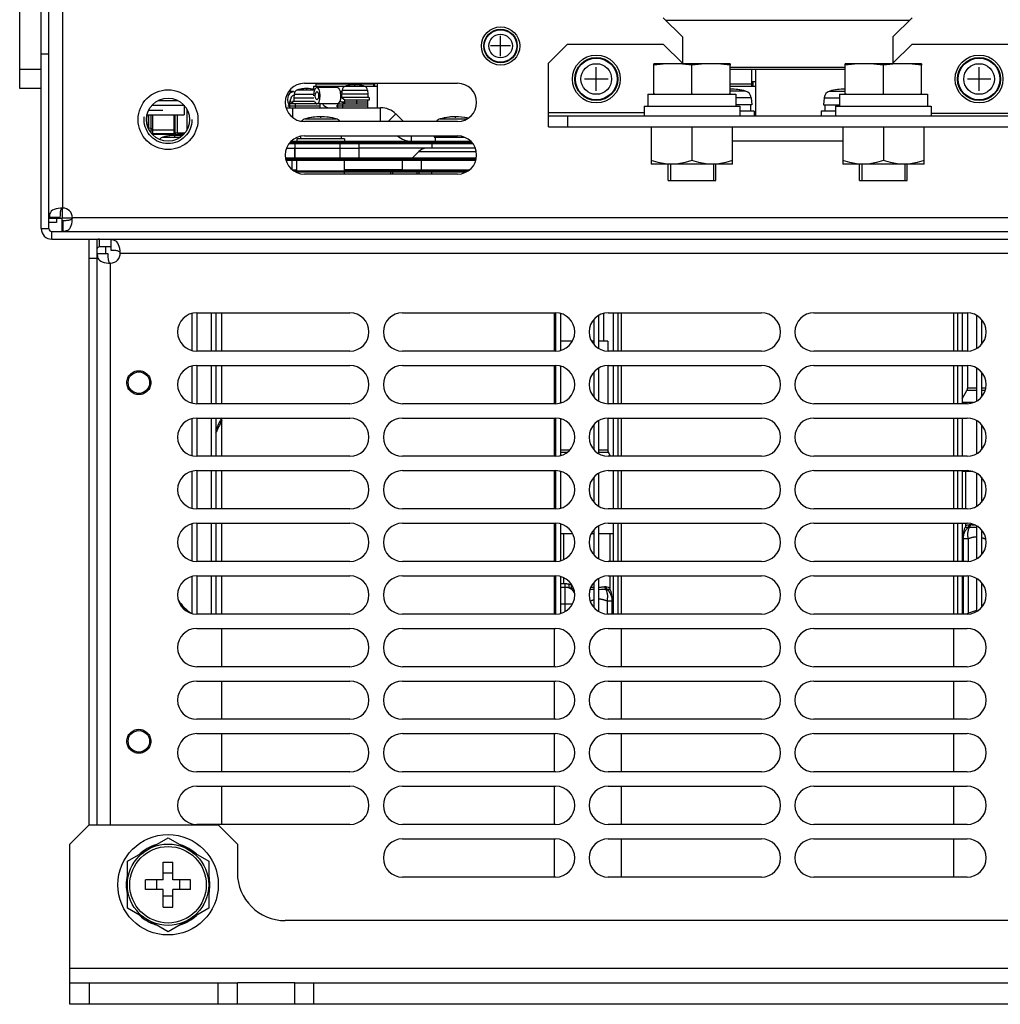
# Model space of a CAD drawing. Extents: x 34 to 410, y 34 to 287.
# Tile 1 of 77: x 60 to 89, y 39 to 68. Entities that reach past the tile are written whole.
import ezdxf

# ---------------------------------------------------------------- set-up
doc = ezdxf.new("R2010")
doc.units = 0
doc.header["$LTSCALE"] = 23.1
doc.linetypes.add('HIDDEN', pattern=[0.2, 0.1, -0.1])
doc.layers.get('0').update_dxf_attribs({"linetype": 'CONTINUOUS'})
for name, color, linetype in [('ALL_AXIS', 7, 'CONTINUOUS'), ('ALL_CURVE', 7, 'CONTINUOUS'), ('ALL_FEATURES', 7, 'CONTINUOUS'), ('DEFAULT_2', 8, 'HIDDEN')]:
    doc.layers.add(name, color=color, linetype=linetype)

msp = doc.modelspace()

# ---------------------------------------------------------------- linework, layer by layer
at = {"color": 7, "linetype": 'CONTINUOUS'}
for p, q in [((63.563, 64.992), (64.27, 64.992)), ((78.341, 65.077), (78.341, 63.974)), ((79.543, 65.077), (79.543, 64.081)), ((80.745, 63.974), (80.745, 65.077)), ((83.998, 65.077), (83.998, 63.974)), ((85.2, 65.077), (85.2, 64.081)), ((86.402, 63.974), (86.402, 65.077)), ((63.576, 64.879), (64.27, 64.879)), ((70.822, 63.804), (70.822, 63.776)), ((70.935, 63.776), (70.935, 63.804)), ((80.745, 63.974), (78.341, 63.974)), ((86.402, 63.974), (83.998, 63.974)), ((70.822, 63.741), (70.822, 63.734)), ((70.935, 63.734), (70.822, 63.734)), ((70.935, 63.734), (70.935, 63.741)), ((78.836, 63.493), (80.25, 63.493)), ((84.493, 63.493), (85.907, 63.493)), ((62.219, 61.33), (62.219, 61.528)), ((87.689, 59.575), (87.689, 58.446)), ((75.513, 58.742), (75.477, 58.742)), ((76.009, 58.742), (75.654, 58.742)), ((76.644, 58.742), (76.572, 58.742)), ((77.054, 58.742), (76.785, 58.742)), ((77.054, 58.742), (77.054, 58.446)), ((77.054, 58.019), (77.054, 56.89)), ((87.689, 58.019), (87.689, 57.35)), ((87.533, 57.031), (87.671, 57.282)), ((77.054, 56.463), (77.054, 55.512)), ((77.132, 55.333), (77.072, 55.444)), ((87.846, 54.881), (87.533, 54.881)), ((87.625, 54.881), (87.625, 53.778)), ((87.625, 53.353), (87.625, 53.278)), ((75.513, 53.042), (75.477, 53.042)), ((76.016, 53.042), (75.654, 53.042)), ((76.644, 53.042), (76.565, 53.042)), ((77.21, 53.042), (76.785, 53.042)), ((77.118, 53.042), (77.118, 52.222)), ((87.562, 53.007), (87.562, 52.222)), ((77.118, 51.798), (77.118, 51.439)), ((87.562, 51.798), (87.562, 50.666)), ((77.181, 50.666), (77.181, 51.168))]:
    msp.add_line(p, q, dxfattribs=at)
at = {"color": 6, "linetype": 'CONTINUOUS'}
msp.add_line((76.927, 59.556), (76.927, 58.742), dxfattribs=at)
at = {"color": 9, "linetype": 'CONTINUOUS'}
for p, q in [((87.957, 57.282), (87.671, 57.282)), ((87.957, 57.35), (87.689, 57.35)), ((88.23, 57.35), (88.099, 57.35)), ((88.212, 57.282), (88.099, 57.282)), ((87.862, 56.922), (87.533, 56.922)), ((75.513, 55.512), (75.477, 55.512)), ((75.513, 55.444), (75.477, 55.444)), ((75.922, 55.512), (75.654, 55.512)), ((75.845, 55.444), (75.654, 55.444)), ((77.054, 55.512), (76.785, 55.512)), ((77.072, 55.444), (76.785, 55.444)), ((87.661, 53.288), (87.647, 53.284)), ((87.689, 53.295), (87.661, 53.288)), ((87.705, 53.299), (87.689, 53.295)), ((87.734, 53.307), (87.705, 53.299)), ((87.867, 53.297), (87.856, 53.298)), ((87.879, 53.296), (87.867, 53.297)), ((87.891, 53.295), (87.879, 53.296)), ((87.903, 53.295), (87.891, 53.295)), ((87.915, 53.294), (87.903, 53.295)), ((87.923, 53.294), (87.915, 53.294)), ((75.76, 52.281), (75.76, 53.042)), ((87.615, 53.234), (87.615, 53.234)), ((87.615, 53.234), (87.616, 53.234)), ((87.616, 53.234), (87.621, 53.234)), ((87.621, 53.234), (87.63, 53.234)), ((87.625, 53.278), (87.625, 53.278)), ((87.626, 53.278), (87.625, 53.278)), ((87.63, 53.279), (87.626, 53.278)), ((87.637, 53.281), (87.63, 53.279)), ((87.63, 53.234), (87.637, 53.235)), ((87.647, 53.284), (87.637, 53.281)), ((87.637, 53.235), (87.645, 53.235)), ((87.645, 53.235), (87.654, 53.236)), ((87.654, 53.236), (87.663, 53.236)), ((87.663, 53.236), (87.672, 53.237)), ((87.672, 53.237), (87.681, 53.238)), ((87.681, 53.238), (87.691, 53.238)), ((87.691, 53.238), (87.698, 53.239)), ((87.698, 53.239), (87.705, 53.24)), ((87.705, 53.24), (87.712, 53.24)), ((87.766, 53.241), (87.777, 53.24)), ((87.777, 53.24), (87.795, 53.239)), ((87.795, 53.239), (87.814, 53.239)), ((87.814, 53.239), (87.833, 53.238)), ((87.833, 53.238), (87.859, 53.238)), ((87.859, 53.238), (87.886, 53.237)), ((87.886, 53.237), (87.921, 53.237)), ((87.921, 53.237), (87.957, 53.237)), ((87.562, 52.898), (87.711, 52.898)), ((87.711, 52.225), (87.711, 52.898)), ((88.138, 52.917), (88.15, 52.913)), ((88.15, 52.913), (88.161, 52.909)), ((88.161, 52.909), (88.173, 52.904)), ((88.173, 52.904), (88.191, 52.898)), ((75.513, 51.564), (75.477, 51.566)), ((75.676, 51.56), (75.654, 51.56)), ((75.696, 51.559), (75.676, 51.56)), ((75.716, 51.559), (75.696, 51.559)), ((75.737, 51.559), (75.716, 51.559)), ((75.757, 51.559), (75.737, 51.559)), ((75.76, 51.559), (75.76, 51.739)), ((87.711, 50.67), (87.711, 51.795)), ((75.477, 51.468), (75.513, 51.467)), ((75.654, 51.464), (75.687, 51.463)), ((75.687, 51.463), (75.721, 51.463)), ((75.721, 51.463), (75.755, 51.463)), ((75.755, 51.463), (75.789, 51.463)), ((75.788, 51.522), (75.788, 51.503)), ((75.788, 51.503), (75.788, 51.487)), ((75.789, 51.463), (75.789, 50.739)), ((75.954, 51.441), (75.973, 51.437)), ((75.995, 51.526), (75.984, 51.529)), ((76.53, 51.4), (76.579, 51.399)), ((76.571, 51.457), (76.552, 51.458)), ((76.587, 51.456), (76.571, 51.457)), ((76.579, 51.399), (76.644, 51.399)), ((76.603, 51.455), (76.587, 51.456)), ((76.619, 51.455), (76.603, 51.455)), ((76.634, 51.454), (76.619, 51.455)), ((76.644, 51.454), (76.634, 51.454)), ((76.785, 51.398), (76.803, 51.398)), ((76.803, 51.398), (76.846, 51.399)), ((76.817, 51.455), (76.804, 51.455)), ((76.829, 51.456), (76.817, 51.455)), ((76.842, 51.456), (76.829, 51.456)), ((76.854, 51.457), (76.842, 51.456)), ((76.846, 51.399), (76.879, 51.399)), ((76.865, 51.458), (76.854, 51.457)), ((76.877, 51.459), (76.865, 51.458)), ((76.888, 51.46), (76.877, 51.459)), ((76.879, 51.399), (76.905, 51.4)), ((76.899, 51.461), (76.888, 51.46)), ((76.905, 51.4), (76.924, 51.4)), ((76.924, 51.4), (76.943, 51.401)), ((76.943, 51.401), (76.96, 51.401)), ((76.96, 51.401), (76.972, 51.402)), ((76.972, 51.402), (76.983, 51.402)), ((76.983, 51.402), (76.994, 51.403)), ((77.074, 51.451), (77.009, 51.469)), ((77.03, 51.402), (77.046, 51.4)), ((77.056, 51.4), (77.066, 51.399)), ((77.066, 51.399), (77.075, 51.398)), ((77.09, 51.447), (77.074, 51.451)), ((77.075, 51.398), (77.083, 51.398)), ((77.083, 51.398), (77.091, 51.397)), ((77.101, 51.444), (77.09, 51.447)), ((77.091, 51.397), (77.1, 51.397)), ((77.1, 51.397), (77.108, 51.396)), ((77.11, 51.441), (77.101, 51.444)), ((77.108, 51.396), (77.116, 51.396)), ((77.117, 51.439), (77.11, 51.441)), ((77.116, 51.396), (77.124, 51.395)), ((77.118, 51.439), (77.117, 51.439)), ((77.124, 51.395), (77.128, 51.395)), ((77.128, 51.395), (77.128, 51.395)), ((75.477, 50.968), (75.513, 50.968)), ((75.654, 50.968), (76.011, 50.968)), ((76.986, 51.076), (76.999, 51.072)), ((76.999, 51.072), (77.012, 51.067)), ((77.032, 51.059), (77.181, 51.059)), ((77.032, 51.059), (77.032, 50.67)), ((87.711, 50.689), (87.694, 50.683)), ((87.957, 50.773), (87.711, 50.689))]:
    msp.add_line(p, q, dxfattribs=at)
at = {"color": 7, "linetype": 'CONTINUOUS'}
for points in [[(78.942, 63.974), (78.746, 63.986), (78.547, 64.022), (78.341, 64.081)], [(79.543, 64.081), (79.337, 64.022), (79.138, 63.986), (78.942, 63.974)], [(80.144, 63.974), (79.948, 63.986), (79.749, 64.022), (79.543, 64.081)], [(80.745, 64.081), (80.539, 64.022), (80.34, 63.986), (80.144, 63.974)], [(84.599, 63.974), (84.402, 63.986), (84.204, 64.022), (83.998, 64.081)], [(85.2, 64.081), (84.994, 64.022), (84.795, 63.986), (84.599, 63.974)], [(85.801, 63.974), (85.604, 63.986), (85.406, 64.022), (85.2, 64.081)], [(86.402, 64.081), (86.196, 64.022), (85.997, 63.986), (85.801, 63.974)], [(87.615, 53.234), (87.59, 53.176), (87.569, 53.093), (87.562, 53.007)], [(87.625, 53.278), (87.625, 53.273), (87.618, 53.24), (87.615, 53.234)], [(77.128, 51.395), (77.125, 51.402), (77.118, 51.435), (77.118, 51.439)], [(77.181, 51.168), (77.174, 51.255), (77.152, 51.339), (77.128, 51.395)]]:
    msp.add_lwpolyline(points, dxfattribs=at)
at = {"color": 9, "linetype": 'CONTINUOUS'}
for points in [[(87.712, 53.24), (87.719, 53.25), (87.725, 53.26), (87.729, 53.271), (87.732, 53.282), (87.734, 53.294), (87.734, 53.307)], [(87.772, 53.308), (87.77, 53.309), (87.767, 53.309), (87.764, 53.309), (87.762, 53.31), (87.759, 53.31), (87.756, 53.31), (87.754, 53.31), (87.751, 53.31), (87.749, 53.31), (87.746, 53.309), (87.744, 53.309), (87.741, 53.309), (87.739, 53.308), (87.736, 53.308), (87.734, 53.307)], [(87.748, 53.241), (87.756, 53.251), (87.762, 53.262), (87.767, 53.272), (87.77, 53.284), (87.773, 53.296), (87.774, 53.308)], [(87.856, 53.298), (87.845, 53.299), (87.839, 53.3), (87.834, 53.3), (87.829, 53.301), (87.823, 53.301), (87.818, 53.302), (87.813, 53.303), (87.808, 53.303), (87.803, 53.304), (87.798, 53.305), (87.793, 53.305), (87.788, 53.306), (87.783, 53.307), (87.779, 53.307), (87.772, 53.308)], [(87.562, 52.898), (87.562, 52.923), (87.564, 52.949), (87.568, 52.975), (87.573, 53.001), (87.58, 53.027), (87.588, 53.052), (87.598, 53.077), (87.609, 53.101), (87.621, 53.125), (87.635, 53.147), (87.65, 53.17), (87.666, 53.191), (87.684, 53.211), (87.703, 53.231), (87.712, 53.24)], [(87.711, 52.898), (87.708, 52.915), (87.704, 52.942), (87.701, 52.969), (87.699, 52.995), (87.699, 53.021), (87.7, 53.047), (87.701, 53.073), (87.704, 53.098), (87.708, 53.122), (87.713, 53.145), (87.719, 53.168), (87.726, 53.19), (87.734, 53.211), (87.743, 53.232), (87.748, 53.241)], [(87.712, 53.24), (87.713, 53.241), (87.715, 53.241), (87.718, 53.242), (87.72, 53.242), (87.723, 53.242), (87.725, 53.242), (87.728, 53.243), (87.73, 53.243), (87.733, 53.243), (87.735, 53.243), (87.738, 53.243), (87.74, 53.242), (87.743, 53.242), (87.746, 53.242), (87.748, 53.241)], [(87.748, 53.241), (87.754, 53.241), (87.766, 53.241)], [(87.711, 52.898), (87.729, 52.905), (87.742, 52.909), (87.753, 52.913), (87.763, 52.917), (87.772, 52.92), (87.781, 52.923), (87.789, 52.926), (87.797, 52.928), (87.805, 52.93), (87.812, 52.933), (87.819, 52.935), (87.827, 52.937), (87.833, 52.938), (87.84, 52.94), (87.847, 52.942), (87.853, 52.943), (87.859, 52.944), (87.866, 52.946), (87.872, 52.947), (87.878, 52.948), (87.884, 52.949), (87.89, 52.95), (87.896, 52.951), (87.901, 52.951), (87.907, 52.952), (87.913, 52.952), (87.919, 52.953), (87.924, 52.953), (87.93, 52.954), (87.936, 52.954), (87.941, 52.954), (87.947, 52.954), (87.953, 52.954), (87.957, 52.954)], [(88.099, 52.93), (88.104, 52.928), (88.11, 52.926), (88.115, 52.924), (88.121, 52.923), (88.127, 52.921), (88.132, 52.919), (88.138, 52.917)], [(88.191, 52.898), (88.221, 52.886), (88.232, 52.882)], [(75.911, 51.546), (75.907, 51.547), (75.901, 51.548), (75.895, 51.549), (75.889, 51.551), (75.882, 51.552), (75.876, 51.553), (75.87, 51.554), (75.864, 51.554), (75.857, 51.555), (75.851, 51.556), (75.845, 51.557), (75.838, 51.557), (75.832, 51.558), (75.826, 51.558), (75.819, 51.558), (75.813, 51.559), (75.807, 51.559), (75.8, 51.559), (75.794, 51.559), (75.757, 51.559)], [(75.787, 51.559), (75.787, 51.547), (75.788, 51.522)], [(75.911, 51.546), (75.909, 51.536), (75.906, 51.523), (75.905, 51.512), (75.903, 51.501), (75.902, 51.492), (75.901, 51.483), (75.9, 51.476), (75.9, 51.468), (75.899, 51.462), (75.9, 51.456), (75.9, 51.452)], [(75.984, 51.529), (75.974, 51.531), (75.965, 51.533), (75.956, 51.536), (75.947, 51.538), (75.938, 51.54), (75.929, 51.542), (75.92, 51.544), (75.911, 51.546)], [(75.788, 51.487), (75.789, 51.48), (75.789, 51.473), (75.789, 51.468), (75.789, 51.463)], [(75.789, 51.463), (75.796, 51.463), (75.802, 51.463), (75.808, 51.463), (75.814, 51.462), (75.82, 51.462), (75.827, 51.462), (75.833, 51.461), (75.839, 51.461), (75.845, 51.46), (75.851, 51.46), (75.857, 51.459), (75.864, 51.458), (75.87, 51.457), (75.876, 51.456), (75.882, 51.455), (75.888, 51.454), (75.894, 51.453), (75.9, 51.452)], [(75.9, 51.452), (75.91, 51.447), (75.928, 51.437), (75.946, 51.426), (75.963, 51.413), (75.98, 51.399), (75.997, 51.384), (76.013, 51.367), (76.028, 51.349), (76.042, 51.33), (76.056, 51.31), (76.069, 51.289), (76.074, 51.279)], [(75.9, 51.452), (75.908, 51.451), (75.917, 51.449), (75.927, 51.447), (75.936, 51.445), (75.945, 51.443), (75.954, 51.441)], [(75.984, 51.529), (75.982, 51.52), (75.979, 51.507), (75.977, 51.496), (75.975, 51.486), (75.974, 51.476), (75.973, 51.468), (75.972, 51.46), (75.972, 51.452), (75.972, 51.446), (75.972, 51.44), (75.973, 51.437)], [(75.973, 51.437), (75.991, 51.426), (76.008, 51.413), (76.025, 51.399), (76.041, 51.384), (76.057, 51.367), (76.061, 51.363)], [(75.973, 51.437), (75.978, 51.436), (75.986, 51.435), (75.994, 51.433), (76.003, 51.432), (76.011, 51.431), (76.02, 51.429), (76.029, 51.428), (76.038, 51.427), (76.044, 51.426)], [(76.804, 51.455), (76.791, 51.454), (76.785, 51.454)], [(76.969, 51.47), (76.965, 51.469), (76.96, 51.468), (76.955, 51.468), (76.951, 51.467), (76.946, 51.466), (76.941, 51.465), (76.936, 51.465), (76.931, 51.464), (76.926, 51.464), (76.921, 51.463), (76.915, 51.462), (76.91, 51.462), (76.905, 51.461), (76.899, 51.461)], [(77.009, 51.469), (77.008, 51.469), (77.005, 51.469), (77.003, 51.47), (77, 51.47), (76.998, 51.471), (76.995, 51.471), (76.993, 51.471), (76.99, 51.471), (76.988, 51.471), (76.985, 51.471), (76.983, 51.471), (76.98, 51.471), (76.977, 51.471), (76.974, 51.471), (76.972, 51.47), (76.969, 51.47)], [(76.969, 51.47), (76.97, 51.456), (76.973, 51.445), (76.976, 51.434), (76.981, 51.424), (76.986, 51.414), (76.994, 51.403)], [(76.994, 51.403), (76.995, 51.403), (76.998, 51.403), (77, 51.404), (77.003, 51.404), (77.006, 51.404), (77.008, 51.404), (77.011, 51.404), (77.013, 51.404), (77.016, 51.404), (77.018, 51.404), (77.021, 51.404), (77.023, 51.403), (77.026, 51.403), (77.028, 51.402), (77.03, 51.402)], [(76.994, 51.403), (77.001, 51.39), (77.01, 51.37), (77.018, 51.349), (77.025, 51.326), (77.031, 51.303), (77.035, 51.28), (77.039, 51.255), (77.042, 51.23), (77.043, 51.205), (77.044, 51.179), (77.043, 51.153), (77.041, 51.126), (77.039, 51.1), (77.035, 51.073), (77.032, 51.059)], [(77.03, 51.402), (77.023, 51.412), (77.018, 51.422), (77.014, 51.433), (77.011, 51.444), (77.009, 51.456), (77.009, 51.469)], [(77.03, 51.402), (77.049, 51.384), (77.067, 51.364), (77.084, 51.343), (77.1, 51.321), (77.114, 51.299), (77.127, 51.275), (77.139, 51.251), (77.149, 51.227), (77.158, 51.202), (77.166, 51.177), (77.172, 51.151), (77.177, 51.125), (77.18, 51.099), (77.181, 51.072), (77.181, 51.059)], [(77.046, 51.4), (77.049, 51.4), (77.056, 51.4)], [(76.533, 51.052), (76.549, 51.058), (76.563, 51.063), (76.576, 51.068), (76.587, 51.072), (76.597, 51.076), (76.607, 51.079), (76.616, 51.082), (76.625, 51.085), (76.633, 51.088), (76.641, 51.09), (76.644, 51.091)], [(76.785, 51.116), (76.79, 51.116), (76.796, 51.116), (76.802, 51.116), (76.807, 51.115), (76.813, 51.115), (76.819, 51.115), (76.824, 51.115), (76.83, 51.114), (76.836, 51.113), (76.841, 51.113), (76.847, 51.112), (76.852, 51.111), (76.858, 51.111), (76.864, 51.11), (76.87, 51.109), (76.876, 51.107), (76.881, 51.106), (76.887, 51.105), (76.893, 51.104), (76.899, 51.102), (76.905, 51.101), (76.911, 51.099), (76.918, 51.098), (76.924, 51.096), (76.93, 51.094), (76.936, 51.093), (76.942, 51.091), (76.948, 51.089), (76.954, 51.087), (76.961, 51.085), (76.967, 51.083), (76.973, 51.081), (76.98, 51.078), (76.986, 51.076)], [(77.012, 51.067), (77.025, 51.062), (77.032, 51.059)], [(87.694, 50.683), (87.676, 50.676), (87.659, 50.668)]]:
    msp.add_lwpolyline(points, dxfattribs=at)
at = {"color": 7, "linetype": 'CONTINUOUS'}
for centre, start, end in [((87.547, 57.35), 331.1892, 360), ((77.195, 55.512), 180, 208.8108)]:
    msp.add_arc(centre, 0.141, start, end, dxfattribs=at)
at = {"layer": 'ALL_AXIS', "color": 7, "linetype": 'CONTINUOUS'}
for p, q in [((78.412, 66.039), (78.412, 66.897)), ((80.109, 66.944), (78.977, 66.944)), ((79.543, 66.039), (79.543, 66.897)), ((80.674, 66.039), (80.674, 66.897)), ((84.068, 66.774), (80.674, 66.774)), ((81.417, 66.774), (81.417, 65.402)), ((84.068, 66.039), (84.068, 66.897)), ((85.765, 66.944), (84.634, 66.944)), ((85.2, 66.039), (85.2, 66.897)), ((86.331, 66.039), (86.331, 66.897)), ((67.764, 66.124), (67.627, 66.124)), ((67.764, 66.124), (67.808, 66.107)), ((68.371, 66.179), (68.371, 66.279)), ((68.371, 66.279), (68.434, 66.279)), ((69.065, 66.237), (68.456, 66.237)), ((68.818, 66.279), (69.295, 66.279)), ((69.197, 66.124), (69.15, 66.124)), ((69.155, 66.103), (69.196, 66.117)), ((69.2, 66.159), (69.189, 66.039)), ((69.861, 66.279), (70.237, 66.279)), ((69.956, 66.159), (69.967, 66.039)), ((70.237, 66.364), (70.237, 65.643)), ((80.674, 66.279), (81.417, 66.279)), ((67.637, 65.722), (67.679, 65.883)), ((67.653, 65.756), (67.679, 65.883)), ((67.691, 65.821), (67.679, 65.883)), ((67.74, 65.827), (67.74, 65.756)), ((68.387, 65.827), (67.74, 65.827)), ((67.781, 65.999), (67.764, 66.003)), ((67.785, 66.045), (67.775, 65.926)), ((67.775, 65.926), (67.775, 65.827)), ((68.362, 65.926), (67.775, 65.926)), ((69.141, 65.836), (69.16, 65.909)), ((69.282, 65.756), (69.141, 65.836)), ((69.16, 65.909), (69.167, 65.996)), ((69.186, 65.998), (69.165, 65.978)), ((69.282, 65.869), (69.167, 65.957)), ((69.189, 65.998), (69.186, 65.998)), ((69.189, 66.039), (69.189, 65.94)), ((69.967, 66.039), (69.189, 66.039)), ((70.002, 65.94), (69.196, 65.94)), ((70.002, 65.869), (69.473, 65.869)), ((69.967, 66.039), (69.967, 65.94)), ((69.967, 65.643), (69.967, 65.869)), ((70.002, 65.94), (70.002, 65.869)), ((78.242, 66.039), (78.242, 65.685)), ((78.242, 66.039), (80.844, 66.039)), ((80.844, 66.039), (80.844, 65.685)), ((81.293, 65.934), (81.311, 65.728)), ((83.45, 65.934), (83.432, 65.728)), ((83.899, 66.039), (86.501, 66.039)), ((83.899, 66.039), (83.899, 65.685)), ((86.501, 66.039), (86.501, 65.685)), ((63.494, 65.572), (63.904, 65.572)), ((64.538, 65.714), (64.538, 65.431)), ((67.653, 65.643), (67.637, 65.722)), ((69.065, 65.756), (67.74, 65.756)), ((68.553, 65.643), (68.553, 65.756)), ((69.077, 65.722), (69.062, 65.756)), ((69.077, 65.722), (69.08, 65.732)), ((69.08, 65.65), (69.077, 65.722)), ((69.634, 65.756), (69.967, 65.756)), ((78.129, 65.685), (78.129, 65.402)), ((78.129, 65.685), (80.957, 65.685)), ((81.311, 65.728), (80.844, 65.728)), ((80.957, 65.685), (80.957, 65.402)), ((81.381, 65.544), (80.957, 65.544)), ((81.275, 65.728), (81.275, 65.544)), ((81.381, 65.544), (81.381, 65.402)), ((83.786, 65.544), (83.361, 65.544)), ((83.361, 65.544), (83.361, 65.402)), ((83.432, 65.728), (83.899, 65.728)), ((83.467, 65.728), (83.467, 65.544)), ((83.786, 65.685), (86.614, 65.685)), ((83.786, 65.685), (83.786, 65.402)), ((86.614, 65.685), (86.614, 65.402)), ((63.442, 65.431), (64.538, 65.431)), ((63.599, 65.431), (63.599, 64.879)), ((64.233, 65.431), (64.233, 64.879)), ((63.6, 64.992), (64.233, 64.992)), ((63.6, 64.879), (64.233, 64.879)), ((64.511, 64.851), (63.604, 64.851)), ((67.862, 64.724), (67.862, 64.653)), ((69.276, 64.724), (67.862, 64.724)), ((67.968, 64.794), (67.968, 64.724)), ((69.17, 64.808), (69.17, 64.724)), ((69.276, 64.724), (69.276, 64.653)), ((71.924, 64.808), (71.92, 64.766)), ((71.92, 64.766), (72.824, 64.766)), ((71.956, 64.766), (71.956, 64.653)), ((71.692, 64.441), (69.7, 64.441)), ((71.85, 64.582), (71.85, 64.441)), ((67.862, 63.776), (67.862, 64.087)), ((69.276, 63.776), (69.276, 64.087)), ((71.85, 63.776), (71.85, 63.804)), ((78.905, 63.974), (78.905, 63.493)), ((80.181, 63.974), (80.181, 63.493)), ((84.562, 63.974), (84.562, 63.493)), ((85.838, 63.974), (85.838, 63.493)), ((67.862, 63.726), (67.862, 63.741)), ((69.276, 63.677), (69.276, 63.741)), ((71.85, 63.677), (71.85, 63.741)), ((78.905, 63.493), (80.181, 63.493)), ((84.562, 63.493), (85.838, 63.493)), ((64.906, 59.576), (69.431, 59.576)), ((65.648, 58.445), (65.648, 59.576)), ((75.477, 58.445), (75.477, 59.576)), ((77.457, 58.445), (77.457, 59.576)), ((87.286, 58.445), (87.286, 59.576)), ((69.431, 58.445), (64.906, 58.445)), ((64.906, 58.02), (69.431, 58.02)), ((65.648, 56.889), (65.648, 58.02)), ((70.987, 58.02), (75.513, 58.02)), ((75.477, 56.889), (75.477, 58.02)), ((77.068, 58.02), (81.594, 58.02)), ((77.457, 56.889), (77.457, 58.02)), ((83.149, 58.02), (87.675, 58.02)), ((87.286, 56.889), (87.286, 58.02)), ((69.431, 56.889), (64.906, 56.889)), ((75.513, 56.889), (70.987, 56.889)), ((81.594, 56.889), (77.068, 56.889)), ((87.675, 56.889), (83.149, 56.889)), ((64.906, 56.465), (69.431, 56.465)), ((65.648, 55.333), (65.648, 56.465)), ((70.987, 56.465), (75.513, 56.465)), ((75.477, 55.333), (75.477, 56.465)), ((77.068, 56.465), (81.594, 56.465)), ((77.457, 55.333), (77.457, 56.465)), ((83.149, 56.465), (87.675, 56.465)), ((87.286, 55.333), (87.286, 56.465)), ((69.431, 55.333), (64.906, 55.333)), ((75.513, 55.333), (70.987, 55.333)), ((81.594, 55.333), (77.068, 55.333)), ((87.675, 55.333), (83.149, 55.333)), ((64.906, 54.909), (69.431, 54.909)), ((65.648, 53.778), (65.648, 54.909)), ((70.987, 54.909), (75.513, 54.909)), ((75.477, 53.778), (75.477, 54.909)), ((77.068, 54.909), (81.594, 54.909)), ((77.457, 53.778), (77.457, 54.909)), ((83.149, 54.909), (87.675, 54.909)), ((87.286, 53.778), (87.286, 54.909)), ((69.431, 53.778), (64.906, 53.778)), ((75.513, 53.778), (70.987, 53.778)), ((81.594, 53.778), (77.068, 53.778)), ((87.675, 53.778), (83.149, 53.778)), ((64.906, 53.353), (69.431, 53.353)), ((65.648, 52.222), (65.648, 53.353)), ((70.987, 53.353), (75.513, 53.353)), ((75.477, 52.222), (75.477, 53.353)), ((77.068, 53.353), (81.594, 53.353)), ((77.457, 52.222), (77.457, 53.353)), ((83.149, 53.353), (87.675, 53.353)), ((87.286, 52.222), (87.286, 53.353)), ((69.431, 52.222), (64.906, 52.222)), ((75.513, 52.222), (70.987, 52.222)), ((81.594, 52.222), (77.068, 52.222)), ((87.675, 52.222), (83.149, 52.222)), ((64.906, 51.798), (69.431, 51.798)), ((65.648, 50.666), (65.648, 51.798)), ((70.987, 51.798), (75.513, 51.798)), ((75.477, 50.666), (75.477, 51.798)), ((77.068, 51.798), (81.594, 51.798)), ((77.457, 50.666), (77.457, 51.798)), ((83.149, 51.798), (87.675, 51.798)), ((87.286, 50.666), (87.286, 51.798)), ((69.431, 50.666), (64.906, 50.666)), ((75.513, 50.666), (70.987, 50.666)), ((81.594, 50.666), (77.068, 50.666)), ((87.675, 50.666), (83.149, 50.666)), ((64.906, 50.242), (69.431, 50.242)), ((65.648, 49.111), (65.648, 50.242)), ((70.987, 50.242), (75.513, 50.242)), ((75.477, 49.111), (75.477, 50.242)), ((77.068, 50.242), (81.594, 50.242)), ((77.457, 49.111), (77.457, 50.242)), ((83.149, 50.242), (87.675, 50.242)), ((87.286, 49.111), (87.286, 50.242)), ((69.431, 49.111), (64.906, 49.111)), ((75.513, 49.111), (70.987, 49.111)), ((81.594, 49.111), (77.068, 49.111)), ((87.675, 49.111), (83.149, 49.111)), ((64.906, 48.687), (69.431, 48.687)), ((65.648, 47.555), (65.648, 48.687)), ((70.987, 48.687), (75.513, 48.687)), ((75.477, 47.555), (75.477, 48.687)), ((77.068, 48.687), (81.594, 48.687)), ((77.457, 47.555), (77.457, 48.687)), ((83.149, 48.687), (87.675, 48.687)), ((87.286, 47.555), (87.286, 48.687)), ((69.431, 47.555), (64.906, 47.555)), ((75.513, 47.555), (70.987, 47.555)), ((81.594, 47.555), (77.068, 47.555)), ((87.675, 47.555), (83.149, 47.555)), ((64.906, 47.131), (69.431, 47.131)), ((65.648, 46), (65.648, 47.131)), ((70.987, 47.131), (75.513, 47.131)), ((75.477, 46), (75.477, 47.131)), ((77.068, 47.131), (81.594, 47.131)), ((77.457, 46), (77.457, 47.131)), ((83.149, 47.131), (87.675, 47.131)), ((87.286, 46), (87.286, 47.131)), ((69.431, 46), (64.906, 46)), ((75.513, 46), (70.987, 46)), ((81.594, 46), (77.068, 46)), ((87.675, 46), (83.149, 46)), ((64.906, 45.575), (69.431, 45.575)), ((65.648, 44.444), (65.648, 45.575)), ((70.987, 45.575), (75.513, 45.575)), ((75.477, 44.444), (75.477, 45.575)), ((77.068, 45.575), (81.594, 45.575)), ((77.457, 44.444), (77.457, 45.575)), ((83.149, 45.575), (87.675, 45.575)), ((87.286, 44.444), (87.286, 45.575)), ((69.431, 44.444), (64.906, 44.444)), ((75.513, 44.444), (70.987, 44.444)), ((81.594, 44.444), (77.068, 44.444)), ((87.675, 44.444), (83.149, 44.444)), ((62.855, 43.356), (64.058, 44.05)), ((64.058, 44.05), (65.26, 43.356)), ((70.987, 44.02), (75.513, 44.02)), ((75.477, 42.888), (75.477, 44.02)), ((77.068, 44.02), (81.594, 44.02)), ((77.457, 42.888), (77.457, 44.02)), ((83.149, 44.02), (87.675, 44.02)), ((87.286, 42.888), (87.286, 44.02)), ((62.855, 41.968), (62.855, 43.356)), ((65.26, 43.356), (65.26, 41.968)), ((75.513, 42.888), (70.987, 42.888)), ((81.594, 42.888), (77.068, 42.888)), ((87.675, 42.888), (83.149, 42.888)), ((64.058, 41.274), (62.855, 41.968)), ((65.26, 41.968), (64.058, 41.274)), ((67.805, 39.763), (66.108, 39.763))]:
    msp.add_line(p, q, dxfattribs=at)
at = {"layer": 'ALL_AXIS', "color": 9, "linetype": 'CONTINUOUS'}
for p, q in [((67.887, 66.169), (68.388, 66.169)), ((69.2, 66.159), (69.956, 66.159)), ((69.301, 66.282), (69.855, 66.282)), ((81.128, 66.133), (80.674, 66.133)), ((83.615, 66.133), (84.068, 66.133)), ((67.785, 66.045), (68.36, 66.045)), ((69.634, 65.756), (69.634, 65.869)), ((81.293, 65.934), (80.844, 65.934)), ((83.45, 65.934), (83.899, 65.934)), ((67.821, 65.643), (67.821, 65.756)), ((69.221, 65.643), (69.221, 65.756)), ((68.115, 65.312), (69.022, 65.312)), ((72.104, 65.312), (72.9, 65.312)), ((63.907, 64.774), (64.434, 64.774))]:
    msp.add_line(p, q, dxfattribs=at)
at = {"layer": 'ALL_AXIS', "color": 3, "linetype": 'CONTINUOUS'}
for p, q in [((70.973, 63.804), (69.276, 63.804)), ((67.805, 39.127), (66.108, 39.127))]:
    msp.add_line(p, q, dxfattribs=at)
at = {"layer": 'ALL_AXIS', "color": 7, "linetype": 'CONTINUOUS'}
for points in [[(78.977, 66.944), (78.791, 66.938), (78.604, 66.923), (78.412, 66.897)], [(79.543, 66.897), (79.35, 66.923), (79.164, 66.938), (78.977, 66.944)], [(80.109, 66.944), (79.922, 66.938), (79.736, 66.923), (79.543, 66.897)], [(80.674, 66.897), (80.482, 66.923), (80.295, 66.938), (80.109, 66.944)], [(84.634, 66.944), (84.447, 66.938), (84.261, 66.923), (84.068, 66.897)], [(85.2, 66.897), (85.007, 66.923), (84.821, 66.938), (84.634, 66.944)], [(85.765, 66.944), (85.579, 66.938), (85.392, 66.923), (85.2, 66.897)], [(86.331, 66.897), (86.138, 66.923), (85.952, 66.938), (85.765, 66.944)], [(67.594, 65.883), (67.617, 66.003), (67.679, 66.091), (67.764, 66.124)], [(68.456, 66.237), (68.436, 66.232), (68.395, 66.188), (68.365, 66.102), (68.355, 65.996)], [(68.406, 65.996), (68.413, 66.057), (68.432, 66.101), (68.456, 66.117)], [(68.558, 65.996), (68.548, 66.1), (68.52, 66.183), (68.481, 66.23), (68.456, 66.237)], [(68.456, 66.117), (68.481, 66.101), (68.5, 66.057), (68.507, 65.996)], [(69.167, 65.996), (69.153, 66.117), (69.116, 66.205), (69.065, 66.237)], [(67.637, 65.722), (67.605, 65.796), (67.594, 65.883)], [(67.764, 66.003), (67.738, 65.998), (67.695, 65.954), (67.679, 65.883)], [(68.387, 65.827), (68.395, 65.805), (68.436, 65.761), (68.456, 65.756)], [(68.456, 65.876), (68.432, 65.892), (68.413, 65.936), (68.406, 65.996)], [(68.507, 65.996), (68.5, 65.936), (68.481, 65.892), (68.456, 65.876)], [(68.456, 65.756), (68.481, 65.763), (68.52, 65.81), (68.548, 65.892), (68.558, 65.996)], [(69.065, 65.756), (69.107, 65.777), (69.141, 65.836)], [(68.783, 65.643), (68.739, 65.65), (68.667, 65.696), (68.631, 65.756)]]:
    msp.add_lwpolyline(points, dxfattribs=at)
for centre, radius in [((73.886, 67.467), 0.566), ((73.886, 67.467), 0.495), ((76.715, 66.491), 0.707), ((76.715, 66.491), 0.636), ((88.028, 66.491), 0.707), ((88.028, 66.491), 0.636), ((64.058, 65.289), 0.638), ((63.195, 57.511), 0.317), ((63.195, 46.905), 0.317), ((64.058, 42.662), 1.485), ((64.058, 42.662), 1.202)]:
    msp.add_circle(centre, radius, dxfattribs=at)
at = {"layer": 'ALL_AXIS', "color": 9, "linetype": 'CONTINUOUS'}
for centre, radius in [((73.886, 67.467), 0.481), ((73.886, 67.467), 0.348), ((76.715, 66.491), 0.618), ((88.028, 66.491), 0.618), ((76.715, 66.491), 0.453), ((88.028, 66.491), 0.453)]:
    msp.add_circle(centre, radius, dxfattribs=at)
at = {"layer": 'ALL_AXIS', "color": 3, "linetype": 'CONTINUOUS'}
msp.add_circle((64.058, 65.289), 0.884, dxfattribs=at)
at = {"layer": 'ALL_AXIS', "color": 7, "linetype": 'CONTINUOUS'}
for centre, radius, start, end in [((67.926, 66.033), 0.141, 106.257, 175), ((68.164, 65.219), 0.99, 76.6753, 106.257), ((69.34, 66.146), 0.141, 106.257, 175), ((69.578, 65.332), 0.99, 73.743, 106.257), ((69.816, 66.146), 0.141, 5, 73.743), ((80.674, 64.497), 1.697, 74.506, 90), ((81.067, 65.915), 0.226, 5, 74.506), ((83.676, 65.915), 0.226, 105.494, 175), ((84.068, 64.497), 1.697, 90, 105.494), ((68.176, 65.094), 0.226, 105.494, 139.196), ((68.569, 63.677), 1.697, 74.506, 105.494), ((68.962, 65.094), 0.226, 38.6099, 74.506), ((72.164, 65.094), 0.226, 105.494, 141.3901), ((72.557, 63.677), 1.697, 77.3877, 105.494), ((63.958, 64.597), 0.184, 105.8809, 142.8485), ((64.255, 63.55), 1.273, 80.9241, 105.8809), ((62.36, 61.33), 0.283, 270, 2.866), ((64.906, 59.01), 0.566, 90, 270), ((69.431, 59.01), 0.566, 270, 90), ((64.906, 57.455), 0.566, 90, 270), ((69.431, 57.455), 0.566, 270, 90), ((70.987, 57.455), 0.566, 90, 270), ((75.513, 57.455), 0.566, 270, 90), ((77.068, 57.455), 0.566, 90, 270), ((81.594, 57.455), 0.566, 270, 90), ((83.149, 57.455), 0.566, 90, 270), ((87.675, 57.455), 0.566, 270, 90), ((64.906, 55.899), 0.566, 90, 270), ((69.431, 55.899), 0.566, 270, 90), ((70.987, 55.899), 0.566, 90, 270), ((75.513, 55.899), 0.566, 270, 90), ((77.068, 55.899), 0.566, 90, 270), ((81.594, 55.899), 0.566, 270, 90), ((83.149, 55.899), 0.566, 90, 270), ((87.675, 55.899), 0.566, 270, 90), ((64.906, 54.343), 0.566, 90, 270), ((69.431, 54.343), 0.566, 270, 90), ((70.987, 54.343), 0.566, 90, 270), ((75.513, 54.343), 0.566, 270, 90), ((77.068, 54.343), 0.566, 90, 270), ((81.594, 54.343), 0.566, 270, 90), ((83.149, 54.343), 0.566, 90, 270), ((87.675, 54.343), 0.566, 270, 90), ((64.906, 52.788), 0.566, 90, 270), ((69.431, 52.788), 0.566, 270, 90), ((70.987, 52.788), 0.566, 90, 270), ((75.513, 52.788), 0.566, 270, 90), ((77.068, 52.788), 0.566, 90, 270), ((81.594, 52.788), 0.566, 270, 90), ((83.149, 52.788), 0.566, 90, 270), ((87.675, 52.788), 0.566, 270, 90), ((64.906, 51.232), 0.566, 90, 270), ((69.431, 51.232), 0.566, 270, 90), ((70.987, 51.232), 0.566, 90, 270), ((75.513, 51.232), 0.566, 270, 90), ((77.068, 51.232), 0.566, 90, 270), ((81.594, 51.232), 0.566, 270, 90), ((83.149, 51.232), 0.566, 90, 270), ((87.675, 51.232), 0.566, 270, 90), ((64.906, 49.677), 0.566, 90, 270), ((69.431, 49.677), 0.566, 270, 90), ((70.987, 49.677), 0.566, 90, 270), ((75.513, 49.677), 0.566, 270, 90), ((77.068, 49.677), 0.566, 90, 270), ((81.594, 49.677), 0.566, 270, 90), ((83.149, 49.677), 0.566, 90, 270), ((87.675, 49.677), 0.566, 270, 90), ((64.906, 48.121), 0.566, 90, 270), ((69.431, 48.121), 0.566, 270, 90), ((70.987, 48.121), 0.566, 90, 270), ((75.513, 48.121), 0.566, 270, 90), ((77.068, 48.121), 0.566, 90, 270), ((81.594, 48.121), 0.566, 270, 90), ((83.149, 48.121), 0.566, 90, 270), ((87.675, 48.121), 0.566, 270, 90), ((64.906, 46.565), 0.566, 90, 270), ((69.431, 46.565), 0.566, 270, 90), ((70.987, 46.565), 0.566, 90, 270), ((75.513, 46.565), 0.566, 270, 90), ((77.068, 46.565), 0.566, 90, 270), ((81.594, 46.565), 0.566, 270, 90), ((83.149, 46.565), 0.566, 90, 270), ((87.675, 46.565), 0.566, 270, 90), ((64.906, 45.01), 0.566, 90, 270), ((69.431, 45.01), 0.566, 270, 90), ((70.987, 45.01), 0.566, 90, 270), ((75.513, 45.01), 0.566, 270, 90), ((77.068, 45.01), 0.566, 90, 270), ((81.594, 45.01), 0.566, 270, 90), ((83.149, 45.01), 0.566, 90, 270), ((87.675, 45.01), 0.566, 270, 90), ((70.987, 43.454), 0.566, 90, 270), ((75.513, 43.454), 0.566, 270, 90), ((77.068, 43.454), 0.566, 90, 270), ((81.594, 43.454), 0.566, 270, 90), ((83.149, 43.454), 0.566, 90, 270), ((87.675, 43.454), 0.566, 270, 90), ((64.058, 42.662), 1.237, 107.4067, 132.5933), ((64.058, 42.662), 1.237, 47.4067, 72.5933), ((64.058, 42.662), 1.237, 167.4067, 192.5933), ((64.058, 42.662), 1.237, 347.4067, 12.5933), ((64.058, 42.662), 1.237, 227.4067, 252.5933), ((64.058, 42.662), 1.237, 287.4067, 312.5933)]:
    msp.add_arc(centre, radius, start, end, dxfattribs=at)
at = {"layer": 'ALL_AXIS', "color": 3, "linetype": 'CONTINUOUS'}
msp.add_arc((60.946, 62.39), 0.283, 0, 90, dxfattribs=at)
at = {"layer": 'ALL_CURVE', "color": 40, "linetype": 'CONTINUOUS'}
for p, q in [((73.886, 67.17), (73.886, 67.764)), ((74.183, 67.467), (73.589, 67.467)), ((76.715, 66.145), (76.715, 66.838)), ((88.028, 66.145), (88.028, 66.838)), ((77.061, 66.491), (76.368, 66.491)), ((88.375, 66.491), (87.682, 66.491)), ((68.164, 66.175), (68.164, 66.209)), ((69.578, 66.288), (69.578, 66.322)), ((68.569, 65.338), (68.569, 65.374)), ((72.557, 65.338), (72.557, 65.374)), ((64.255, 64.787), (64.255, 64.823))]:
    msp.add_line(p, q, dxfattribs=at)
at = {"layer": 'ALL_CURVE', "color": 4, "linetype": 'CONTINUOUS'}
for p, q in [((69.167, 65.813), (69.967, 65.813)), ((67.594, 65.699), (68.553, 65.699)), ((69.03, 65.699), (69.967, 65.699))]:
    msp.add_line(p, q, dxfattribs=at)
at = {"layer": 'ALL_CURVE', "color": 40, "linetype": 'CONTINUOUS'}
for centre, radius, start, end in [((68.164, 65.219), 0.99, 76.62, 104.9006), ((69.578, 65.332), 0.99, 75.0994, 104.9006), ((80.674, 64.497), 1.697, 78.2193, 90), ((84.068, 64.497), 1.697, 90, 101.7807), ((68.569, 63.677), 1.697, 78.2193, 101.7807), ((72.557, 63.677), 1.697, 78.2193, 101.7807), ((64.255, 63.55), 1.273, 80.529, 103.4934)]:
    msp.add_arc(centre, radius, start, end, dxfattribs=at)
at = {"layer": 'ALL_FEATURES', "color": 7, "linetype": 'CONTINUOUS'}
for p, q in [((60.31, 62.065), (60.31, 96.458)), ((75.866, 67.524), (75.3, 66.958)), ((75.866, 67.524), (78.694, 67.524)), ((79.26, 66.958), (78.694, 67.524)), ((86.048, 67.524), (85.483, 66.958)), ((86.048, 67.524), (88.877, 67.524)), ((60.31, 66.774), (59.673, 66.774)), ((75.3, 65.077), (75.3, 66.958)), ((78.421, 66.944), (78.412, 66.942)), ((78.412, 66.897), (78.412, 66.942)), ((78.977, 66.944), (78.421, 66.944)), ((79.26, 66.958), (79.26, 66.944)), ((80.665, 66.944), (80.109, 66.944)), ((80.674, 66.942), (80.665, 66.944)), ((80.674, 66.942), (80.674, 66.897)), ((81.311, 66.279), (81.311, 66.774)), ((84.077, 66.944), (84.068, 66.942)), ((84.068, 66.897), (84.068, 66.942)), ((84.634, 66.944), (84.077, 66.944)), ((85.483, 66.944), (85.483, 66.958)), ((86.322, 66.944), (85.765, 66.944)), ((86.331, 66.942), (86.322, 66.944)), ((86.331, 66.942), (86.331, 66.897)), ((81.311, 66.421), (81.417, 66.421)), ((60.31, 66.209), (59.673, 66.209)), ((68.434, 66.345), (68.434, 66.364)), ((68.434, 66.279), (68.434, 66.345)), ((68.434, 66.279), (68.818, 66.279)), ((70.131, 66.345), (70.131, 66.364)), ((70.131, 66.345), (70.131, 66.279)), ((69.282, 65.756), (69.282, 65.869)), ((69.473, 65.869), (69.282, 65.869)), ((78.444, 66.039), (78.412, 66.039)), ((79.555, 66.039), (79.531, 66.039)), ((80.674, 66.039), (80.642, 66.039)), ((84.101, 66.039), (84.068, 66.039)), ((85.212, 66.039), (85.188, 66.039)), ((86.331, 66.039), (86.299, 66.039)), ((64.622, 65.009), (64.622, 65.57)), ((67.545, 65.643), (70.339, 65.643)), ((67.653, 65.643), (67.653, 65.756)), ((67.74, 65.756), (67.653, 65.756)), ((67.74, 65.773), (67.729, 65.778)), ((67.74, 65.643), (67.74, 65.353)), ((69.065, 65.756), (69.634, 65.756)), ((69.08, 65.643), (69.08, 65.756)), ((63.481, 65.04), (63.481, 65.431)), ((63.491, 65.013), (63.491, 65.431)), ((64.341, 64.898), (64.341, 65.431)), ((71.012, 65.233), (70.789, 65.456)), ((75.3, 65.402), (89.442, 65.402)), ((75.866, 65.402), (75.866, 65.077)), ((63.477, 65.04), (63.481, 65.04)), ((63.599, 65.018), (63.481, 65.04)), ((63.634, 64.872), (63.572, 64.884)), ((64.341, 64.898), (64.198, 64.872)), ((64.341, 64.898), (64.558, 64.898)), ((67.701, 64.653), (73, 64.653)), ((67.56, 64.441), (69.7, 64.441)), ((67.797, 64.441), (67.797, 64.158)), ((67.804, 64.582), (67.804, 64.158)), ((69.134, 64.582), (69.134, 64.158)), ((69.134, 64.441), (69.134, 64.158)), ((69.7, 64.582), (69.7, 64.158)), ((69.7, 64.441), (69.7, 64.158)), ((73.141, 64.441), (71.692, 64.441)), ((67.531, 64.158), (73.171, 64.158)), ((67.718, 64.087), (67.718, 63.817)), ((70.973, 64.087), (70.973, 63.804)), ((71.472, 64.35), (71.28, 64.158)), ((71.539, 64.087), (71.539, 63.804)), ((67.772, 63.776), (72.93, 63.776)), ((70.704, 63.776), (70.704, 63.804)), ((71.411, 63.804), (71.411, 63.776)), ((70.704, 63.677), (70.704, 63.741)), ((71.411, 63.741), (71.411, 63.677)), ((60.536, 62.376), (60.932, 62.376)), ((60.55, 62.404), (60.864, 62.404)), ((60.762, 62.376), (60.762, 62.249)), ((60.861, 62.404), (60.861, 62.376)), ((60.932, 61.98), (60.932, 62.376)), ((60.762, 62.249), (60.536, 62.249)), ((60.932, 62.305), (60.96, 62.305)), ((60.96, 61.993), (60.96, 62.308)), ((60.621, 61.754), (104.122, 61.754)), ((61.95, 61.754), (61.95, 44.43)), ((62.375, 61.424), (62.375, 61.754)), ((62.375, 61.528), (62.035, 61.528)), ((61.724, 61.188), (61.95, 61.188)), ((61.95, 61.33), (62.278, 61.33)), ((64.765, 59.556), (64.765, 58.465)), ((64.906, 59.576), (64.906, 58.445)), ((65.33, 59.576), (65.33, 58.445)), ((65.472, 59.576), (65.472, 58.445)), ((70.987, 59.576), (75.513, 59.576)), ((75.513, 59.576), (75.513, 58.445)), ((75.654, 59.556), (75.654, 58.465)), ((76.785, 59.5), (76.785, 58.52)), ((77.068, 59.576), (81.594, 59.576)), ((77.21, 59.576), (77.21, 58.445)), ((77.351, 59.576), (77.351, 58.445)), ((83.149, 59.576), (87.675, 59.576)), ((87.392, 59.576), (87.392, 58.445)), ((87.533, 59.576), (87.533, 58.445)), ((87.957, 59.5), (87.957, 58.52)), ((76.644, 59.383), (76.644, 58.638)), ((88.099, 59.383), (88.099, 58.638)), ((75.513, 58.445), (70.987, 58.445)), ((81.594, 58.445), (77.068, 58.445)), ((87.675, 58.445), (83.149, 58.445)), ((64.765, 58), (64.765, 56.909)), ((64.906, 58.02), (64.906, 56.889)), ((65.33, 58.02), (65.33, 56.889)), ((65.472, 58.02), (65.472, 56.889)), ((75.513, 58.02), (75.513, 56.889)), ((75.654, 58), (75.654, 56.909)), ((77.21, 58.02), (77.21, 56.889)), ((77.351, 58.02), (77.351, 56.889)), ((87.392, 58.02), (87.392, 56.889)), ((87.533, 58.02), (87.533, 56.889)), ((76.644, 57.827), (76.644, 57.082)), ((76.785, 57.945), (76.785, 56.965)), ((87.957, 57.945), (87.957, 56.965)), ((88.099, 57.827), (88.099, 57.082)), ((64.765, 56.445), (64.765, 55.353)), ((64.906, 56.465), (64.906, 55.333)), ((65.33, 56.465), (65.33, 55.333)), ((65.472, 56.465), (65.472, 55.333)), ((75.513, 56.465), (75.513, 55.333)), ((75.654, 56.445), (75.654, 55.353)), ((76.644, 56.272), (76.644, 55.526)), ((76.785, 56.389), (76.785, 55.409)), ((77.21, 56.465), (77.21, 55.333)), ((77.351, 56.465), (77.351, 55.333)), ((87.392, 56.465), (87.392, 55.333)), ((87.533, 56.465), (87.533, 55.333)), ((87.957, 56.389), (87.957, 55.409)), ((88.099, 56.272), (88.099, 55.526)), ((64.765, 54.889), (64.765, 53.798)), ((64.906, 54.909), (64.906, 53.778)), ((65.33, 54.909), (65.33, 53.778)), ((65.472, 54.909), (65.472, 53.778)), ((75.513, 54.909), (75.513, 53.778)), ((75.654, 54.889), (75.654, 53.798)), ((76.785, 54.833), (76.785, 53.853)), ((77.21, 54.909), (77.21, 53.778)), ((77.351, 54.909), (77.351, 53.778)), ((87.392, 54.909), (87.392, 53.778)), ((87.533, 54.909), (87.533, 53.778)), ((87.957, 54.833), (87.957, 53.853)), ((76.644, 54.716), (76.644, 53.971)), ((88.099, 54.716), (88.099, 53.971)), ((64.765, 53.333), (64.765, 52.242)), ((64.906, 53.353), (64.906, 52.222)), ((65.33, 53.353), (65.33, 52.222)), ((65.472, 53.353), (65.472, 52.222)), ((75.513, 53.353), (75.513, 52.222)), ((75.654, 53.333), (75.654, 52.242)), ((77.21, 53.353), (77.21, 52.222)), ((77.351, 53.353), (77.351, 52.222)), ((87.392, 53.353), (87.392, 52.222)), ((87.533, 53.353), (87.533, 52.222)), ((76.644, 53.16), (76.644, 52.415)), ((76.785, 53.278), (76.785, 52.298)), ((87.957, 53.278), (87.957, 52.298)), ((88.099, 53.16), (88.099, 52.415)), ((64.765, 51.778), (64.765, 50.687)), ((64.906, 51.798), (64.906, 50.666)), ((65.33, 51.798), (65.33, 50.666)), ((65.472, 51.798), (65.472, 50.666)), ((75.513, 51.798), (75.513, 50.666)), ((75.654, 51.778), (75.654, 50.687)), ((76.644, 51.605), (76.644, 50.859)), ((76.785, 51.722), (76.785, 50.742)), ((77.21, 51.798), (77.21, 50.666)), ((77.351, 51.798), (77.351, 50.666)), ((87.392, 51.798), (87.392, 50.666)), ((87.533, 51.798), (87.533, 50.666)), ((87.957, 51.722), (87.957, 50.742)), ((88.099, 51.605), (88.099, 50.859)), ((61.724, 44.43), (61.158, 43.864)), ((61.724, 44.43), (65.542, 44.43)), ((66.108, 43.864), (65.542, 44.43)), ((61.158, 39.127), (61.158, 43.864)), ((66.108, 43.864), (66.108, 43.016)), ((63.914, 43.326), (64.201, 43.326)), ((63.914, 42.806), (63.914, 43.326)), ((64.201, 42.806), (64.201, 43.326)), ((63.914, 42.806), (63.393, 42.806)), ((63.393, 42.519), (63.393, 42.806)), ((63.718, 42.806), (63.718, 42.519)), ((64.201, 43.001), (63.914, 43.001)), ((64.722, 42.806), (64.201, 42.806)), ((64.397, 42.806), (64.397, 42.519)), ((64.722, 42.519), (64.722, 42.806)), ((63.914, 42.519), (63.393, 42.519)), ((63.914, 41.998), (63.914, 42.519)), ((64.722, 42.519), (64.201, 42.519)), ((64.201, 41.998), (64.201, 42.519)), ((64.201, 42.323), (63.914, 42.323)), ((63.914, 41.998), (64.201, 41.998)), ((97.22, 41.601), (67.522, 41.601)), ((61.158, 39.763), (66.108, 39.763)), ((61.724, 39.763), (61.724, 39.127)), ((65.542, 39.127), (65.542, 39.763)), ((66.108, 39.127), (66.108, 39.763)), ((67.805, 39.763), (96.938, 39.763)), ((67.805, 39.127), (67.805, 39.763)), ((68.371, 39.127), (68.371, 39.763))]:
    msp.add_line(p, q, dxfattribs=at)
at = {"layer": 'ALL_FEATURES', "color": 3, "linetype": 'CONTINUOUS'}
for p, q in [((60.536, 62.065), (60.536, 96.458)), ((59.673, 66.209), (59.673, 76.32)), ((79.26, 67.736), (78.694, 68.302)), ((86.048, 68.302), (85.483, 67.736)), ((79.26, 67.736), (79.26, 66.958)), ((85.483, 67.736), (85.483, 66.958)), ((84.068, 66.831), (80.674, 66.831)), ((68.088, 66.364), (72.613, 66.364)), ((63.779, 65.855), (64.336, 65.855)), ((63.59, 65.714), (64.525, 65.714)), ((72.613, 65.233), (68.088, 65.233)), ((75.3, 65.077), (89.442, 65.077)), ((68.088, 64.808), (72.613, 64.808)), ((67.638, 64.582), (73.064, 64.582)), ((67.665, 64.618), (73.036, 64.618)), ((67.536, 64.123), (73.165, 64.123)), ((67.545, 64.087), (73.156, 64.087)), ((67.732, 63.804), (67.862, 63.804)), ((70.973, 63.804), (72.97, 63.804)), ((67.829, 63.741), (72.872, 63.741)), ((72.613, 63.677), (68.088, 63.677)), ((60.536, 62.404), (60.55, 62.404)), ((60.621, 61.98), (104.122, 61.98)), ((60.96, 61.98), (60.96, 61.993)), ((61.724, 44.43), (61.724, 61.754)), ((62.643, 61.344), (62.639, 61.356)), ((66.108, 39.127), (61.158, 39.127)), ((96.938, 39.127), (67.805, 39.127))]:
    msp.add_line(p, q, dxfattribs=at)
at = {"layer": 'ALL_FEATURES', "color": 9, "linetype": 'CONTINUOUS'}
for p, q in [((60.946, 62.673), (60.946, 96.458)), ((78.765, 68.231), (85.978, 68.231)), ((60.536, 67.227), (60.31, 67.227)), ((81.353, 66.279), (81.353, 66.421)), ((68.434, 66.345), (70.131, 66.345)), ((70.173, 66.279), (70.173, 66.364)), ((80.674, 66.345), (81.311, 66.345)), ((70.339, 65.233), (70.339, 65.643)), ((70.565, 65.233), (70.789, 65.456)), ((78.129, 65.487), (75.3, 65.487)), ((89.442, 65.473), (86.614, 65.473)), ((71.256, 64.653), (71.256, 64.808)), ((80.745, 64.667), (83.998, 64.667)), ((71.472, 64.35), (73.167, 64.35)), ((70.634, 63.804), (70.634, 63.776)), ((71.482, 63.776), (71.482, 63.804)), ((70.634, 63.741), (70.634, 63.677)), ((71.482, 63.677), (71.482, 63.741)), ((60.932, 62.671), (60.932, 62.376)), ((61.227, 62.376), (60.932, 62.376)), ((103.514, 62.39), (61.229, 62.39)), ((60.31, 62.065), (60.536, 62.065)), ((60.621, 61.754), (60.621, 61.98)), ((62.035, 61.528), (62.035, 61.754)), ((61.967, 61.494), (61.95, 61.507)), ((62.643, 61.344), (102.1, 61.344)), ((62.36, 44.43), (62.36, 61.047)), ((103.584, 40.187), (61.158, 40.187))]:
    msp.add_line(p, q, dxfattribs=at)
at = {"layer": 'ALL_FEATURES', "color": 7, "linetype": 'CONTINUOUS'}
for points in [[(67.729, 65.778), (67.709, 65.793), (67.694, 65.815), (67.691, 65.821)], [(63.916, 64.851), (63.776, 64.856), (63.634, 64.872)], [(64.198, 64.872), (64.056, 64.856), (63.916, 64.851)], [(60.946, 62.673), (60.933, 62.671), (60.92, 62.665), (60.908, 62.655), (60.898, 62.641), (60.889, 62.623), (60.881, 62.602), (60.876, 62.578), (60.871, 62.551), (60.868, 62.52), (60.866, 62.485), (60.865, 62.447), (60.864, 62.404)], [(60.96, 62.308), (61, 62.309), (61.036, 62.31), (61.069, 62.312), (61.098, 62.314), (61.125, 62.318), (61.148, 62.323), (61.169, 62.329), (61.187, 62.336), (61.202, 62.345), (61.214, 62.355), (61.222, 62.366), (61.228, 62.378), (61.229, 62.39)], [(62.643, 61.344), (62.639, 61.41), (62.63, 61.475), (62.617, 61.536), (62.598, 61.591), (62.574, 61.637), (62.545, 61.673), (62.513, 61.698), (62.479, 61.715), (62.443, 61.725), (62.408, 61.73), (62.375, 61.733)], [(61.964, 61.33), (61.965, 61.296), (61.968, 61.262), (61.974, 61.227), (61.985, 61.194), (62.003, 61.161), (62.03, 61.131), (62.067, 61.104), (62.114, 61.083), (62.169, 61.067), (62.23, 61.055), (62.294, 61.049), (62.36, 61.047)]]:
    msp.add_lwpolyline(points, dxfattribs=at)
at = {"layer": 'ALL_FEATURES', "color": 3, "linetype": 'CONTINUOUS'}
for points in [[(60.946, 62.673), (60.877, 62.671), (60.81, 62.664), (60.748, 62.651), (60.692, 62.634), (60.644, 62.61), (60.607, 62.58), (60.582, 62.547), (60.566, 62.512), (60.556, 62.475), (60.552, 62.439), (60.55, 62.404)], [(60.96, 61.993), (60.992, 61.995), (61.025, 61.999), (61.059, 62.007), (61.092, 62.019), (61.123, 62.039), (61.152, 62.068), (61.177, 62.107), (61.196, 62.154), (61.211, 62.207), (61.221, 62.266), (61.227, 62.327), (61.229, 62.39)], [(62.278, 61.33), (62.279, 61.285), (62.28, 61.245), (62.282, 61.209), (62.285, 61.177), (62.289, 61.148), (62.294, 61.123), (62.301, 61.101), (62.31, 61.082), (62.321, 61.067), (62.333, 61.055), (62.347, 61.049), (62.36, 61.047)], [(62.639, 61.356), (62.632, 61.369), (62.621, 61.381), (62.606, 61.391), (62.588, 61.399), (62.567, 61.406), (62.543, 61.412), (62.516, 61.417), (62.486, 61.42), (62.453, 61.422), (62.416, 61.423), (62.375, 61.424)]]:
    msp.add_lwpolyline(points, dxfattribs=at)
at = {"layer": 'ALL_FEATURES', "color": 7, "linetype": 'CONTINUOUS'}
msp.add_circle((64.058, 42.662), 1.131, dxfattribs=at)
at = {"layer": 'ALL_FEATURES', "color": 3, "linetype": 'CONTINUOUS'}
for centre, radius, start, end in [((68.088, 65.798), 0.566, 90, 270), ((72.613, 65.798), 0.566, 270, 90), ((68.088, 64.243), 0.566, 90, 270), ((71.256, 65.289), 0.636, 229.4102, 270), ((72.613, 64.243), 0.566, 270, 90), ((60.621, 62.065), 0.0849, 180, 270), ((62.035, 61.443), 0.311, 90, 105.8585), ((65.542, 51.854), 1.414, 213.3709, 235.3661)]:
    msp.add_arc(centre, radius, start, end, dxfattribs=at)
at = {"layer": 'ALL_FEATURES', "color": 7, "linetype": 'CONTINUOUS'}
for centre, radius, start, end in [((70.339, 65.006), 0.636, 45, 90), ((71.692, 64.13), 0.311, 90, 135), ((60.621, 62.065), 0.311, 180, 270), ((62.035, 61.443), 0.0849, 90, 180), ((70.987, 59.01), 0.566, 90, 270), ((75.513, 59.01), 0.566, 270, 90), ((77.068, 59.01), 0.566, 90, 270), ((81.594, 59.01), 0.566, 270, 90), ((83.149, 59.01), 0.566, 90, 270), ((87.675, 59.01), 0.566, 270, 90), ((73.589, 52.194), 8.98, 152.1645, 154.8309), ((67.522, 43.016), 1.414, 180, 270)]:
    msp.add_arc(centre, radius, start, end, dxfattribs=at)
at = {"layer": 'ALL_FEATURES', "color": 9, "linetype": 'CONTINUOUS'}
msp.add_arc((73.589, 52.194), 9.023, 151.7374, 154.2516, dxfattribs=at)
at = {"layer": 'DEFAULT_2', "color": 8, "linetype": 'HIDDEN'}
for p, q in [((63.563, 64.893), (63.563, 65.431)), ((64.27, 64.879), (64.27, 65.431)), ((78.836, 63.493), (78.836, 63.974)), ((80.25, 63.493), (80.25, 63.974)), ((84.493, 63.493), (84.493, 63.974)), ((85.907, 63.493), (85.907, 63.974))]:
    msp.add_line(p, q, dxfattribs=at)
for centre, radius in [((64.058, 65.289), 0.707), ((63.195, 57.511), 0.354), ((63.195, 46.905), 0.354)]:
    msp.add_circle(centre, radius, dxfattribs=at)

doc.saveas('drawing.dxf')
